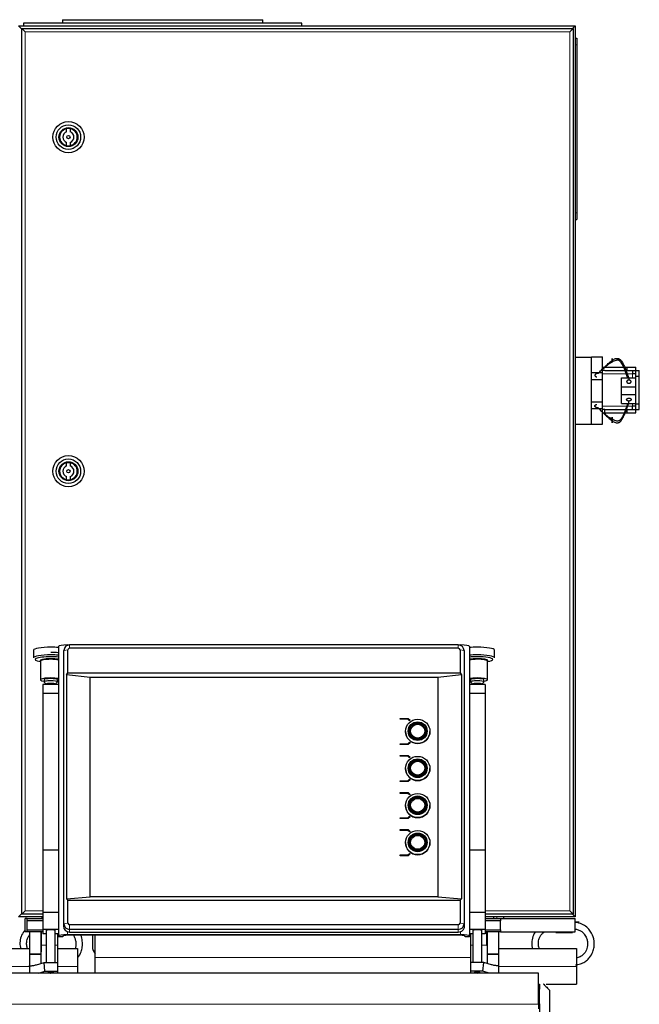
# Model space of a CAD drawing. Header units: inches. Extents: x 0 to 29700, y -16 to 21000.
# Tile 156 of 235: x 7212 to 7769, y 16743 to 17627. Entities that reach past the tile are written whole.
import ezdxf

# ---------------------------------------------------------------- set-up
doc = ezdxf.new("R2010")
doc.units = ezdxf.units.IN
doc.layers.add('1', color=7, linetype='Continuous', true_color=0xffffff)

msp = doc.modelspace()

# ---------------------------------------------------------------- linework, layer by layer
at = {"layer": '1', "color": 2, "linetype": 'Continuous', "lineweight": 25}
for p, q in [((7250.767, 17626.607), (7250.767, 17623.607)), ((7250.767, 17626.607), (7430.767, 17626.607)), ((7430.767, 17623.607), (7430.767, 17626.607)), ((7211.267, 17621.107), (7711.267, 17621.107)), ((7214.067, 17618.307), (7211.267, 17621.107)), ((7214.267, 16823.607), (7214.267, 17618.607)), ((7214.267, 17618.607), (7217.267, 17615.607)), ((7214.267, 17618.607), (7709.267, 17618.607)), ((7215.767, 17623.607), (7215.767, 17621.107)), ((7465.767, 17623.607), (7215.767, 17623.607)), ((7465.767, 17621.107), (7465.767, 17623.607)), ((7709.267, 17618.607), (7706.267, 17615.607)), ((7711.267, 17621.107), (7708.467, 17618.307)), ((7709.267, 17618.607), (7709.267, 16823.607)), ((7711.267, 17621.107), (7711.267, 16821.107)), ((7711.267, 17610.107), (7712.767, 17610.107)), ((7712.767, 17610.107), (7712.767, 17604.107)), ((7712.767, 17604.107), (7712.767, 17453.107)), ((7254.498, 17525.92), (7254.498, 17528.98)), ((7257.836, 17528.98), (7257.836, 17525.92)), ((7254.498, 17513.434), (7254.498, 17516.494)), ((7257.836, 17516.494), (7257.836, 17513.434)), ((7712.767, 17453.107), (7712.767, 17447.107)), ((7711.267, 17447.107), (7712.767, 17447.107)), ((7711.267, 17323.607), (7725.767, 17323.607)), ((7725.767, 17323.607), (7725.767, 17323.807)), ((7725.767, 17323.807), (7735.767, 17323.807)), ((7725.767, 17308.634), (7725.767, 17323.607)), ((7735.767, 17309.807), (7735.767, 17323.807)), ((7725.767, 17309.807), (7735.767, 17309.807)), ((7725.767, 17303.607), (7725.767, 17308.634)), ((7735.767, 17314.607), (7737.767, 17314.607)), ((7737.767, 17311.607), (7735.767, 17311.607)), ((7735.767, 17303.607), (7735.767, 17309.807)), ((7737.767, 17314.607), (7757.767, 17314.607)), ((7737.767, 17311.607), (7757.767, 17311.607)), ((7757.767, 17311.607), (7757.767, 17314.607)), ((7757.767, 17314.607), (7765.765, 17314.607)), ((7765.717, 17308.607), (7762.717, 17308.607)), ((7762.767, 17311.607), (7762.767, 17308.607)), ((7765.717, 17311.605), (7768.767, 17311.605)), ((7765.717, 17306.605), (7765.717, 17311.605)), ((7765.765, 17311.605), (7765.765, 17314.607)), ((7768.767, 17306.605), (7768.767, 17311.605)), ((7725.767, 17283.607), (7725.767, 17303.607)), ((7725.767, 17303.607), (7735.767, 17303.607)), ((7735.767, 17283.607), (7735.767, 17303.607)), ((7752.767, 17297.078), (7752.767, 17305.078)), ((7752.767, 17305.078), (7765.717, 17305.078)), ((7765.717, 17281.609), (7765.717, 17306.605)), ((7765.717, 17306.605), (7768.767, 17306.605)), ((7768.767, 17281.609), (7768.767, 17306.605)), ((7752.767, 17297.078), (7765.717, 17297.078)), ((7752.767, 17290.078), (7752.767, 17297.078)), ((7725.767, 17283.607), (7735.767, 17283.607)), ((7725.767, 17278.58), (7725.767, 17283.607)), ((7735.767, 17277.407), (7735.767, 17283.607)), ((7752.767, 17282.078), (7752.767, 17290.078)), ((7752.767, 17290.078), (7765.717, 17290.078)), ((7752.767, 17282.078), (7765.717, 17282.078)), ((7725.767, 17263.607), (7725.767, 17278.58)), ((7725.767, 17277.407), (7735.767, 17277.407)), ((7735.767, 17263.407), (7735.767, 17277.407)), ((7737.767, 17276.607), (7735.767, 17276.607)), ((7735.767, 17273.607), (7737.767, 17273.607)), ((7737.767, 17276.607), (7757.767, 17276.607)), ((7737.767, 17273.607), (7737.767, 17276.607)), ((7737.767, 17273.607), (7757.767, 17273.607)), ((7757.767, 17273.607), (7757.767, 17276.607)), ((7757.767, 17273.607), (7765.765, 17273.607)), ((7765.717, 17279.607), (7762.717, 17279.607)), ((7762.767, 17276.607), (7762.767, 17279.607)), ((7765.717, 17276.609), (7765.717, 17281.609)), ((7765.717, 17281.609), (7768.767, 17281.609)), ((7765.717, 17276.609), (7768.767, 17276.609)), ((7765.765, 17273.607), (7765.765, 17276.609)), ((7768.767, 17276.609), (7768.767, 17281.609)), ((7711.267, 17263.607), (7725.767, 17263.607)), ((7725.767, 17263.407), (7725.767, 17263.607)), ((7725.767, 17263.407), (7735.767, 17263.407)), ((7254.498, 17225.92), (7254.498, 17228.98)), ((7257.836, 17228.98), (7257.836, 17225.92)), ((7254.498, 17213.434), (7254.498, 17216.494)), ((7257.836, 17216.494), (7257.836, 17213.434)), ((7247.267, 17063.858), (7247.267, 16803.868)), ((7252.236, 17061.207), (7251.835, 17059.254)), ((7255.267, 17065.247), (7256.889, 17065.247)), ((7255.756, 17040.206), (7255.756, 17060.813)), ((7606.267, 17065.261), (7257.267, 17065.261)), ((7606.267, 17062.301), (7257.267, 17062.301)), ((7606.646, 17065.247), (7608.267, 17065.247)), ((7607.778, 17060.813), (7607.778, 17040.206)), ((7611.699, 17059.254), (7611.299, 17061.207)), ((7616.267, 17063.858), (7616.267, 16803.868)), ((7224.841, 17060.591), (7224.841, 17053.636)), ((7251.725, 17058.173), (7251.725, 16812.956)), ((7252.134, 16814.988), (7252.134, 17060.205)), ((7611.4, 17060.205), (7611.4, 16814.988)), ((7611.809, 16812.956), (7611.809, 17058.173)), ((7638.694, 17053.636), (7638.694, 17060.591)), ((7230.753, 17050.474), (7231.017, 17050.431)), ((7231.017, 17050.743), (7231.017, 17034.001)), ((7632.517, 17034.001), (7632.517, 17050.743)), ((7632.517, 17050.431), (7632.781, 17050.474)), ((7254.486, 17038.553), (7255.756, 17040.206)), ((7275.767, 17036.164), (7254.486, 17038.553)), ((7254.486, 17038.553), (7254.486, 16837.429)), ((7255.756, 17040.206), (7607.778, 17040.206)), ((7587.767, 17036.164), (7275.767, 17036.164)), ((7275.767, 16839.203), (7275.767, 17036.164)), ((7609.048, 17038.553), (7587.767, 17036.164)), ((7587.767, 17036.164), (7587.767, 16839.203)), ((7607.778, 17040.206), (7609.048, 17038.553)), ((7609.048, 17038.553), (7609.048, 16837.429)), ((7233.267, 17029.856), (7233.267, 17021.744)), ((7247.267, 17029.856), (7233.267, 17029.856)), ((7234.267, 17034.001), (7234.267, 17032.032)), ((7234.361, 17031.848), (7236.267, 17030)), ((7236.267, 17030.062), (7236.267, 17029.856)), ((7244.267, 17030), (7246.173, 17031.848)), ((7244.267, 17029.856), (7244.267, 17030.062)), ((7246.173, 17031.848), (7246.267, 17032.032)), ((7246.267, 17032.032), (7246.267, 17034.001)), ((7630.267, 17029.856), (7616.267, 17029.856)), ((7617.267, 17034.001), (7617.267, 17032.032)), ((7617.361, 17031.848), (7619.267, 17030)), ((7619.267, 17030.062), (7619.267, 17029.856)), ((7627.267, 17030), (7629.173, 17031.848)), ((7627.267, 17029.856), (7627.267, 17030.062)), ((7629.173, 17031.848), (7629.267, 17032.032)), ((7629.267, 17032.032), (7629.267, 17034.001)), ((7630.267, 17029.856), (7630.267, 17021.744)), ((7233.267, 17021.744), (7233.267, 16880.917)), ((7247.267, 17021.744), (7233.267, 17021.744)), ((7630.267, 17021.744), (7616.267, 17021.744)), ((7630.267, 17021.744), (7630.267, 16880.917)), ((7553.929, 16999.294), (7561.267, 16999.294)), ((7553.929, 16998.605), (7553.929, 16999.294)), ((7561.267, 16999.294), (7562.915, 16997.671)), ((7553.929, 16998.587), (7553.929, 16998.605)), ((7560.977, 16998.605), (7553.929, 16998.605)), ((7560.977, 16998.587), (7553.929, 16998.587)), ((7560.977, 16998.587), (7560.977, 16998.605)), ((7562.335, 16997.267), (7560.977, 16998.605)), ((7562.335, 16997.25), (7560.977, 16998.587)), ((7562.915, 16997.671), (7562.335, 16997.267)), ((7562.915, 16997.654), (7562.335, 16997.25)), ((7562.335, 16997.25), (7562.335, 16997.267)), ((7562.915, 16997.654), (7562.915, 16997.671)), ((7558.767, 16987.663), (7558.767, 16987.593)), ((7561.967, 16987.863), (7561.967, 16987.593)), ((7563.167, 16987.828), (7563.167, 16987.593)), ((7576.367, 16987.593), (7576.367, 16987.828)), ((7577.567, 16987.593), (7577.567, 16987.863)), ((7580.767, 16987.593), (7580.767, 16987.663)), ((7553.929, 16975.928), (7553.929, 16976.617)), ((7553.929, 16976.617), (7560.977, 16976.617)), ((7553.929, 16975.91), (7553.929, 16975.928)), ((7561.267, 16975.928), (7553.929, 16975.928)), ((7561.267, 16975.91), (7553.929, 16975.91)), ((7560.977, 16976.617), (7562.335, 16977.955)), ((7562.915, 16977.55), (7561.267, 16975.928)), ((7562.915, 16977.533), (7561.267, 16975.91)), ((7561.267, 16975.91), (7561.267, 16975.928)), ((7562.335, 16977.955), (7562.915, 16977.55)), ((7562.915, 16977.533), (7562.915, 16977.55)), ((7553.929, 16966.018), (7561.267, 16966.018)), ((7553.929, 16965.328), (7553.929, 16966.018)), ((7553.929, 16965.311), (7553.929, 16965.328)), ((7560.977, 16965.328), (7553.929, 16965.328)), ((7560.977, 16965.311), (7553.929, 16965.311)), ((7562.335, 16963.991), (7560.977, 16965.328)), ((7560.977, 16965.311), (7560.977, 16965.328)), ((7562.335, 16963.973), (7560.977, 16965.311)), ((7561.267, 16966.018), (7562.915, 16964.395)), ((7562.915, 16964.395), (7562.335, 16963.991)), ((7562.915, 16964.377), (7562.335, 16963.973)), ((7562.335, 16963.973), (7562.335, 16963.991)), ((7562.915, 16964.377), (7562.915, 16964.395)), ((7561.967, 16954.586), (7561.967, 16954.317)), ((7563.167, 16954.551), (7563.167, 16954.317)), ((7576.367, 16954.317), (7576.367, 16954.551)), ((7577.567, 16954.317), (7577.567, 16954.586)), ((7558.767, 16954.386), (7558.767, 16954.317)), ((7580.767, 16954.317), (7580.767, 16954.386)), ((7553.929, 16943.34), (7560.977, 16943.34)), ((7553.929, 16942.651), (7553.929, 16943.34)), ((7553.929, 16942.634), (7553.929, 16942.651)), ((7561.267, 16942.651), (7553.929, 16942.651)), ((7561.267, 16942.634), (7553.929, 16942.634)), ((7560.977, 16943.34), (7562.335, 16944.678)), ((7562.915, 16944.274), (7561.267, 16942.651)), ((7562.915, 16944.256), (7561.267, 16942.634)), ((7561.267, 16942.634), (7561.267, 16942.651)), ((7562.335, 16944.678), (7562.915, 16944.274)), ((7562.915, 16944.256), (7562.915, 16944.274)), ((7553.929, 16932.741), (7561.267, 16932.741)), ((7553.929, 16932.051), (7553.929, 16932.741)), ((7553.929, 16932.034), (7553.929, 16932.051)), ((7560.977, 16932.051), (7553.929, 16932.051)), ((7560.977, 16932.034), (7553.929, 16932.034)), ((7560.977, 16932.034), (7560.977, 16932.051)), ((7562.335, 16930.714), (7560.977, 16932.051)), ((7562.335, 16930.697), (7560.977, 16932.034)), ((7561.267, 16932.741), (7562.915, 16931.118)), ((7562.915, 16931.118), (7562.335, 16930.714)), ((7562.915, 16931.101), (7562.335, 16930.697)), ((7562.335, 16930.697), (7562.335, 16930.714)), ((7562.915, 16931.101), (7562.915, 16931.118)), ((7558.767, 16921.11), (7558.767, 16921.04)), ((7561.967, 16921.309), (7561.967, 16921.04)), ((7563.167, 16921.275), (7563.167, 16921.04)), ((7576.367, 16921.04), (7576.367, 16921.275)), ((7577.567, 16921.04), (7577.567, 16921.309)), ((7580.767, 16921.04), (7580.767, 16921.11)), ((7560.977, 16910.064), (7562.335, 16911.401)), ((7562.915, 16910.997), (7561.267, 16909.374)), ((7562.915, 16910.98), (7561.267, 16909.357)), ((7562.335, 16911.401), (7562.915, 16910.997)), ((7562.915, 16910.98), (7562.915, 16910.997)), ((7553.929, 16909.374), (7553.929, 16910.064)), ((7553.929, 16910.064), (7560.977, 16910.064)), ((7561.267, 16909.374), (7553.929, 16909.374)), ((7553.929, 16909.357), (7553.929, 16909.374)), ((7561.267, 16909.357), (7553.929, 16909.357)), ((7561.267, 16909.357), (7561.267, 16909.374)), ((7553.929, 16899.464), (7561.267, 16899.464)), ((7553.929, 16898.775), (7553.929, 16899.464)), ((7553.929, 16898.757), (7553.929, 16898.775)), ((7560.977, 16898.775), (7553.929, 16898.775)), ((7560.977, 16898.757), (7553.929, 16898.757)), ((7560.977, 16898.757), (7560.977, 16898.775)), ((7562.335, 16897.437), (7560.977, 16898.775)), ((7562.335, 16897.42), (7560.977, 16898.757)), ((7561.267, 16899.464), (7562.915, 16897.841)), ((7562.915, 16897.841), (7562.335, 16897.437)), ((7562.915, 16897.824), (7562.335, 16897.42)), ((7562.335, 16897.42), (7562.335, 16897.437)), ((7562.915, 16897.824), (7562.915, 16897.841)), ((7558.767, 16887.833), (7558.767, 16887.763)), ((7561.967, 16888.033), (7561.967, 16887.763)), ((7563.167, 16887.998), (7563.167, 16887.763)), ((7576.367, 16887.763), (7576.367, 16887.998)), ((7577.567, 16887.763), (7577.567, 16888.033)), ((7580.767, 16887.763), (7580.767, 16887.833)), ((7233.267, 16880.917), (7233.267, 16825.027)), ((7247.267, 16880.917), (7233.267, 16880.917)), ((7553.929, 16876.787), (7560.977, 16876.787)), ((7553.929, 16876.098), (7553.929, 16876.787)), ((7561.267, 16876.098), (7553.929, 16876.098)), ((7553.929, 16876.08), (7553.929, 16876.098)), ((7561.267, 16876.08), (7553.929, 16876.08)), ((7560.977, 16876.787), (7562.335, 16878.125)), ((7562.915, 16877.72), (7561.267, 16876.098)), ((7562.915, 16877.703), (7561.267, 16876.08)), ((7561.267, 16876.08), (7561.267, 16876.098)), ((7562.335, 16878.125), (7562.915, 16877.72)), ((7562.915, 16877.703), (7562.915, 16877.72)), ((7630.267, 16880.917), (7616.267, 16880.917)), ((7630.267, 16880.917), (7630.267, 16825.027)), ((7254.486, 16837.429), (7275.767, 16839.203)), ((7255.756, 16836.203), (7254.486, 16837.429)), ((7255.756, 16836.203), (7607.778, 16836.203)), ((7255.756, 16815.596), (7255.756, 16836.203)), ((7587.767, 16839.203), (7275.767, 16839.203)), ((7587.767, 16839.203), (7609.048, 16837.429)), ((7609.048, 16837.429), (7607.778, 16836.203)), ((7607.778, 16836.203), (7607.778, 16815.596)), ((7214.067, 16823.907), (7211.267, 16821.107)), ((7217.267, 16826.607), (7214.267, 16823.607)), ((7233.27, 16823.607), (7214.267, 16823.607)), ((7233.267, 16825.027), (7233.267, 16809.839)), ((7247.267, 16825.027), (7233.267, 16825.027)), ((7630.267, 16825.027), (7616.267, 16825.027)), ((7709.267, 16823.607), (7630.26, 16823.607)), ((7630.267, 16825.027), (7630.267, 16809.839)), ((7706.267, 16826.607), (7709.267, 16823.607)), ((7711.267, 16821.107), (7708.467, 16823.907)), ((7233.267, 16821.107), (7211.267, 16821.107)), ((7219.267, 16819.607), (7217.267, 16819.607)), ((7217.267, 16807.607), (7217.267, 16819.607)), ((7219.267, 16819.607), (7233.267, 16819.607)), ((7219.267, 16817.607), (7219.267, 16819.607)), ((7219.267, 16809.607), (7219.267, 16817.607)), ((7233.267, 16817.607), (7219.267, 16817.607)), ((7232.267, 16821.108), (7232.267, 16819.609)), ((7606.267, 16814.108), (7257.267, 16814.108)), ((7711.267, 16821.107), (7630.259, 16821.107)), ((7630.267, 16819.607), (7644.267, 16819.607)), ((7644.267, 16817.607), (7630.267, 16817.607)), ((7638.267, 16819.607), (7638.267, 16821.106)), ((7644.267, 16819.607), (7711.267, 16819.607)), ((7644.267, 16819.607), (7644.267, 16817.607)), ((7644.267, 16809.607), (7644.267, 16817.607)), ((7646.767, 16821.11), (7646.767, 16819.609)), ((7711.267, 16807.607), (7711.267, 16819.607)), ((7714.767, 16816.357), (7711.267, 16816.357)), ((7219.267, 16807.607), (7217.267, 16807.607)), ((7219.267, 16809.607), (7233.267, 16809.607)), ((7219.267, 16807.607), (7219.267, 16809.607)), ((7233.267, 16807.607), (7219.267, 16807.607)), ((7221.267, 16807.607), (7221.267, 16787.939)), ((7231.267, 16807.607), (7231.267, 16787.939)), ((7233.267, 16809.839), (7233.267, 16806.019)), ((7247.267, 16809.839), (7233.267, 16809.839)), ((7236.267, 16806.019), (7233.267, 16806.019)), ((7236.267, 16808.797), (7236.267, 16780.244)), ((7244.267, 16780.244), (7244.267, 16808.797)), ((7247.267, 16806.019), (7244.267, 16806.019)), ((7246.267, 16806.019), (7246.267, 16795.607)), ((7255.267, 16805.258), (7608.267, 16805.258)), ((7608.267, 16804.563), (7255.267, 16804.563)), ((7606.267, 16809.933), (7257.267, 16809.933)), ((7257.267, 16807.499), (7606.267, 16807.499)), ((7277.767, 16804.563), (7277.767, 16794.607)), ((7280.267, 16784.607), (7280.267, 16804.563)), ((7630.267, 16809.839), (7616.267, 16809.839)), ((7619.267, 16806.019), (7616.267, 16806.019)), ((7617.267, 16806.019), (7617.267, 16795.607)), ((7619.267, 16808.797), (7619.267, 16780.244)), ((7627.267, 16780.244), (7627.267, 16808.797)), ((7630.267, 16806.019), (7627.267, 16806.019)), ((7630.267, 16809.839), (7630.267, 16806.019)), ((7630.267, 16809.607), (7644.267, 16809.607)), ((7644.267, 16807.607), (7630.267, 16807.607)), ((7632.267, 16807.607), (7632.267, 16787.939)), ((7642.267, 16807.607), (7642.267, 16787.939)), ((7644.267, 16809.607), (7644.267, 16807.607)), ((7644.267, 16807.607), (7711.267, 16807.607)), ((7693.767, 16807.107), (7693.767, 16807.607)), ((7693.767, 16807.107), (7708.767, 16807.107)), ((7708.767, 16807.107), (7708.767, 16807.607)), ((7231.267, 16795.607), (7232.067, 16795.607)), ((7246.267, 16795.607), (7246.267, 16780.244)), ((7247.267, 16803.174), (7247.267, 16803.868)), ((7251.267, 16803.174), (7247.267, 16803.174)), ((7251.267, 16803.868), (7251.267, 16803.174)), ((7612.267, 16803.174), (7612.267, 16803.868)), ((7616.267, 16803.174), (7612.267, 16803.174)), ((7616.267, 16803.868), (7616.267, 16803.174)), ((7617.267, 16795.607), (7617.267, 16780.244)), ((7631.467, 16795.607), (7632.267, 16795.607)), ((7204.267, 16792.607), (7221.268, 16792.607)), ((7221.267, 16787.939), (7221.267, 16787.373)), ((7221.267, 16787.373), (7221.267, 16777.364)), ((7231.267, 16787.939), (7231.267, 16787.373)), ((7231.267, 16787.373), (7231.267, 16779.309)), ((7246.267, 16792.607), (7264.267, 16792.607)), ((7264.267, 16792.607), (7264.267, 16776.607)), ((7632.267, 16787.939), (7632.267, 16787.373)), ((7632.267, 16787.373), (7632.267, 16779.309)), ((7642.267, 16787.939), (7642.267, 16787.373)), ((7642.267, 16787.373), (7642.267, 16777.364)), ((7642.268, 16792.607), (7712.267, 16792.607)), ((7712.267, 16792.607), (7712.267, 16776.607)), ((7227.505, 16778.16), (7234.328, 16780.244)), ((7234.328, 16780.244), (7246.267, 16780.244)), ((7235.13, 16772.366), (7234.328, 16780.244)), ((7246.267, 16780.244), (7246.267, 16772.366)), ((7280.267, 16770.608), (7280.267, 16784.607)), ((7617.267, 16780.244), (7617.267, 16772.366)), ((7629.206, 16780.244), (7617.267, 16780.244)), ((7628.404, 16772.366), (7629.206, 16780.244)), ((7636.029, 16778.16), (7629.206, 16780.244)), ((7678.267, 16770.651), (7188.267, 16770.651)), ((7221.267, 16777.191), (7221.267, 16777.364)), ((7221.267, 16777.191), (7221.267, 16770.651)), ((7229.514, 16770.65), (7235.13, 16772.366)), ((7235.13, 16772.366), (7246.267, 16772.366)), ((7237.826, 16771.33), (7237.875, 16771.246)), ((7246.267, 16772.366), (7246.267, 16770.65)), ((7264.267, 16776.607), (7264.267, 16770.607)), ((7628.404, 16772.366), (7617.267, 16772.366)), ((7617.267, 16772.366), (7617.267, 16770.65)), ((7625.657, 16771.244), (7625.708, 16771.33)), ((7634.02, 16770.65), (7628.404, 16772.366)), ((7642.267, 16777.191), (7642.267, 16777.364)), ((7642.267, 16777.191), (7642.267, 16770.651)), ((7678.264, 16770.608), (7678.308, 16770.608)), ((7678.267, 16742.637), (7678.267, 16770.651)), ((7678.308, 16760.608), (7678.308, 16770.608)), ((7712.267, 16776.607), (7712.267, 16760.607)), ((7678.308, 16760.608), (7678.264, 16760.608)), ((7678.308, 16760.608), (7678.308, 16738.637)), ((7678.308, 16760.607), (7679.267, 16760.607)), ((7679.267, 16760.607), (7679.267, 16756.208)), ((7685.044, 16760.607), (7712.267, 16760.607)), ((7679.267, 16742.998), (7679.267, 16756.208)), ((7688.267, 16755.275), (7688.267, 16755.232)), ((7688.267, 16755.232), (7688.267, 16679.135)), ((7679.267, 16742.998), (7679.267, 16732.398))]:
    msp.add_line(p, q, dxfattribs=at)
at = {"layer": '1', "color": 110, "linetype": 'Continuous', "lineweight": 13}
for p, q in [((7214.067, 17618.307), (7214.067, 16823.907)), ((7214.268, 17618.307), (7214.067, 17618.307)), ((7706.267, 17615.607), (7217.267, 17615.607)), ((7217.267, 17615.607), (7217.267, 16826.607)), ((7706.267, 16826.607), (7706.267, 17615.607)), ((7711.267, 17604.107), (7712.767, 17604.107)), ((7711.267, 17453.107), (7712.767, 17453.107)), ((7735.764, 17308.607), (7762.717, 17308.607)), ((7762.717, 17305.078), (7762.717, 17308.607)), ((7762.717, 17279.607), (7762.717, 17282.078)), ((7762.717, 17279.607), (7735.764, 17279.607)), ((7255.756, 17060.813), (7252.134, 17060.205)), ((7255.267, 17065.247), (7255.267, 17064.861)), ((7257.267, 17062.301), (7257.267, 17065.261)), ((7606.267, 17062.301), (7606.267, 17065.261)), ((7607.778, 17060.813), (7611.4, 17060.205)), ((7608.267, 17065.247), (7608.267, 17064.861)), ((7252.134, 17060.205), (7251.725, 17058.173)), ((7611.4, 17060.205), (7611.809, 17058.173)), ((7214.067, 16823.907), (7214.268, 16823.907)), ((7217.267, 16826.607), (7233.274, 16826.607)), ((7630.266, 16826.607), (7706.267, 16826.607)), ((7252.134, 16814.988), (7251.725, 16812.956)), ((7255.756, 16815.596), (7252.134, 16814.988)), ((7257.267, 16814.108), (7257.267, 16809.933)), ((7606.267, 16814.108), (7606.267, 16809.933)), ((7607.778, 16815.596), (7611.4, 16814.988)), ((7611.4, 16814.988), (7611.809, 16812.956)), ((7640.767, 16819.609), (7640.767, 16821.11)), ((7232.067, 16807.607), (7232.067, 16795.607)), ((7255.267, 16807.87), (7255.267, 16805.258)), ((7257.267, 16809.933), (7257.267, 16807.499)), ((7606.267, 16809.933), (7606.267, 16807.499)), ((7608.267, 16807.87), (7608.267, 16805.258)), ((7631.467, 16807.607), (7631.467, 16795.607)), ((7232.067, 16795.607), (7236.267, 16795.607)), ((7244.267, 16795.607), (7246.267, 16795.607)), ((7619.267, 16795.607), (7617.267, 16795.607)), ((7631.467, 16795.607), (7627.267, 16795.607)), ((7231.267, 16787.939), (7221.267, 16787.939)), ((7231.267, 16787.373), (7221.267, 16787.373)), ((7632.267, 16787.939), (7642.267, 16787.939)), ((7632.267, 16787.373), (7642.267, 16787.373)), ((7280.267, 16784.607), (7617.263, 16784.607)), ((7204.267, 16776.607), (7221.268, 16776.607)), ((7246.267, 16776.607), (7264.267, 16776.607)), ((7642.268, 16776.607), (7712.267, 16776.607)), ((7682.683, 16760.607), (7688.267, 16755.232)), ((7679.267, 16756.208), (7678.308, 16756.208)), ((7678.267, 16742.637), (7188.267, 16742.637)), ((7678.308, 16742.984), (7679.267, 16742.998))]:
    msp.add_line(p, q, dxfattribs=at)
at = {"layer": '1', "color": 2, "linetype": 'Continuous', "lineweight": 25}
for centre, radius in [((7256.167, 17521.207), 14), ((7256.167, 17521.207), 11), ((7256.167, 17521.207), 8.5), ((7256.167, 17521.207), 8), ((7256.167, 17521.207), 1.5), ((7256.167, 17221.207), 14), ((7256.167, 17221.207), 11), ((7256.167, 17221.207), 8.5), ((7256.167, 17221.207), 8), ((7256.167, 17221.207), 1.5)]:
    msp.add_circle(centre, radius, dxfattribs=at)
for centre, radius, start, end in [((7256.167, 17521.207), 7.95, 102.117978, 257.882022), ((7256.167, 17521.207), 5, 109.498447, 250.501553), ((7256.167, 17521.207), 7.95, 282.117978, 77.882022), ((7256.167, 17521.207), 5, 289.498447, 70.501553), ((7256.167, 17221.207), 7.95, 102.117978, 257.882022), ((7256.167, 17221.207), 7.95, 282.117978, 77.882022), ((7256.167, 17221.207), 5, 109.498447, 250.501553), ((7256.167, 17221.207), 5, 289.498447, 70.501553), ((7287.767, 16794.607), 10, 180, 221.409622)]:
    msp.add_arc(centre, radius, start, end, dxfattribs=at)
for centre, major_axis, ratio, start_param, end_param in [((7240.267, 17060.591), (15.427, 0), 0.1736482, 1.5707963, 3.1415927), ((7240.267, 17060.591), (15.427, 0), 0.1736482, 1.0997538, 1.5707963), ((7255.267, 17063.858), (-8, 0), 0.1736482, 4.712389, 6.2831853), ((7257.267, 17060.205), (5.133, 0), 0.9848078, 1.5707963, 3.1415927), ((7257.267, 17060.813), (1.511, 0), 0.9848078, 1.5707963, 3.1415927), ((7606.267, 17060.205), (5.133, 0), 0.9848078, 0, 1.5707963), ((7606.267, 17060.813), (1.511, 0), 0.9848078, 0, 1.5707963), ((7608.267, 17063.858), (-8, 0), 0.1736482, 3.1415927, 4.712389), ((7623.267, 17060.591), (15.427, 0), 0.1736482, 1.5707963, 2.0418389), ((7623.267, 17060.591), (15.427, 0), 0.1736482, 0, 1.5707963), ((7240.267, 17053.636), (15.427, 0), 0.1736482, 1.5707963, 3.1415927), ((7240.267, 17052.25), (13.968, 0), 0.1736482, 1.5707963, 3.9631191), ((7240.267, 17051.222), (9.633, 0), 0.1736482, 1.5707963, 3.2641148), ((7240.267, 17050.743), (9.25, 0), 0.1736482, 1.5707963, 3.1415927), ((7240.267, 17053.636), (15.427, 0), 0.1736482, 1.0997538, 1.5707963), ((7240.267, 17052.25), (13.968, 0), 0.1736482, 1.0458558, 1.5707963), ((7240.267, 17051.222), (9.633, 0), 0.1736482, 0.7573202, 1.5707963), ((7240.267, 17050.743), (9.25, 0), 0.1736482, 0.7124543, 1.5707963), ((7257.267, 17058.173), (-5.542, 0), 0.9848078, 6.0838169, 6.2831853), ((7606.267, 17058.173), (-5.542, 0), 0.9848078, 3.1415927, 3.3409611), ((7623.267, 17053.636), (15.427, 0), 0.1736482, 1.5707963, 2.0418389), ((7623.267, 17052.25), (13.968, 0), 0.1736482, 1.5707963, 2.0957368), ((7623.267, 17051.222), (9.633, 0), 0.1736482, 1.5707963, 2.3842725), ((7623.267, 17050.743), (9.25, 0), 0.1736482, 1.5707963, 2.4291383), ((7623.267, 17053.636), (15.427, 0), 0.1736482, 0, 1.5707963), ((7623.267, 17052.25), (13.968, 0), 0.1736482, 0, 1.5707963), ((7623.267, 17051.222), (9.633, 0), 0.1736482, 0, 1.5707963), ((7623.267, 17050.743), (9.25, 0), 0.1736482, 0, 1.5707963), ((7623.267, 17052.25), (13.968, 0), 0.1736482, 5.4616588, 6.2831853), ((7623.267, 17051.222), (9.633, 0), 0.1736482, 5.9547907, 6.2831853), ((7240.267, 17034.001), (9.25, 0), 0.1736482, 1.5707963, 4.0066106), ((7240.267, 17034.001), (6, 0), 0.1736482, 1.5707963, 3.1415927), ((7240.267, 17034.001), (9.25, 0), 0.1736482, 0.7124543, 1.5707963), ((7240.267, 17034.001), (6, 0), 0.1736482, 0, 1.5707963), ((7623.267, 17034.001), (9.25, 0), 0.1736482, 1.5707963, 2.4291383), ((7623.267, 17034.001), (6, 0), 0.1736482, 1.5707963, 3.1415927), ((7623.267, 17034.001), (9.25, 0), 0.1736482, 0, 1.5707963), ((7623.267, 17034.001), (6, 0), 0.1736482, 0, 1.5707963), ((7240.267, 17032.032), (6, 0), 0.1736482, 1.5707963, 3.3188963), ((7240.267, 17030.062), (4, 0), 0.1736482, 1.5707963, 3.1415927), ((7240.267, 17032.032), (6, 0), 0.1736482, 0, 1.5707963), ((7240.267, 17030.062), (4, 0), 0.1736482, 0, 1.5707963), ((7240.267, 17034.001), (9.25, 0), 0.1736482, 5.4181674, 5.5706328), ((7623.267, 17034.001), (9.25, 0), 0.1736482, 3.8541451, 4.0066106), ((7623.267, 17032.032), (6, 0), 0.1736482, 1.5707963, 3.3188963), ((7623.267, 17030.062), (4, 0), 0.1736482, 1.5707963, 3.1415927), ((7623.267, 17032.032), (6, 0), 0.1736482, 0, 1.5707963), ((7623.267, 17030.062), (4, 0), 0.1736482, 0, 1.5707963), ((7623.267, 17034.001), (9.25, 0), 0.1736482, 5.4181674, 6.2831853), ((7569.767, 16987.593), (11, 0), 0.9848078, 3.1415927, 6.2831853), ((7569.767, 16987.863), (7.8, 0), 0.9848078, 3.1415927, 4.712389), ((7569.767, 16987.863), (6.75, 0), 0.9848078, 3.1415927, 4.712389), ((7569.767, 16987.828), (6.6, 0), 0.9848078, 3.1415927, 4.712389), ((7569.767, 16987.863), (6.75, 0), 0.9848078, 4.712389, 6.2831853), ((7569.767, 16987.863), (7.8, 0), 0.9848078, 4.712389, 6.2831853), ((7569.767, 16987.828), (6.6, 0), 0.9848078, 4.712389, 6.2831853), ((7569.767, 16954.586), (7.8, 0), 0.9848078, 3.1415927, 4.712389), ((7569.767, 16954.586), (6.75, 0), 0.9848078, 3.1415927, 4.712389), ((7569.767, 16954.551), (6.6, 0), 0.9848078, 3.1415927, 4.712389), ((7569.767, 16954.586), (6.75, 0), 0.9848078, 4.712389, 6.2831853), ((7569.767, 16954.586), (7.8, 0), 0.9848078, 4.712389, 6.2831853), ((7569.767, 16954.551), (6.6, 0), 0.9848078, 4.712389, 6.2831853), ((7569.767, 16954.317), (11, 0), 0.9848078, 3.1415927, 6.2831853), ((7569.767, 16921.04), (11, 0), 0.9848078, 3.1415927, 6.2831853), ((7569.767, 16921.309), (7.8, 0), 0.9848078, 3.1415927, 4.712389), ((7569.767, 16921.309), (6.75, 0), 0.9848078, 3.1415927, 4.712389), ((7569.767, 16921.275), (6.6, 0), 0.9848078, 3.1415927, 4.712389), ((7569.767, 16921.309), (6.75, 0), 0.9848078, 4.712389, 6.2831853), ((7569.767, 16921.309), (7.8, 0), 0.9848078, 4.712389, 6.2831853), ((7569.767, 16921.275), (6.6, 0), 0.9848078, 4.712389, 6.2831853), ((7569.767, 16887.763), (11, 0), 0.9848078, 3.1415927, 6.2831853), ((7569.767, 16888.033), (7.8, 0), 0.9848078, 3.1415927, 4.712389), ((7569.767, 16888.033), (6.75, 0), 0.9848078, 3.1415927, 4.712389), ((7569.767, 16887.998), (6.6, 0), 0.9848078, 3.1415927, 4.712389), ((7569.767, 16888.033), (6.75, 0), 0.9848078, 4.712389, 6.2831853), ((7569.767, 16888.033), (7.8, 0), 0.9848078, 4.712389, 6.2831853), ((7569.767, 16887.998), (6.6, 0), 0.9848078, 4.712389, 6.2831853), ((7257.267, 16814.988), (5.133, 0), 0.9848078, 3.1415927, 4.712389), ((7257.267, 16815.596), (1.511, 0), 0.9848078, 3.1415927, 4.712389), ((7606.267, 16815.596), (1.511, 0), 0.9848078, 4.712389, 6.2831853), ((7606.267, 16814.988), (5.133, 0), 0.9848078, 4.712389, 6.2831853), ((7240.267, 16808.797), (-4, 0), 0.1736482, 3.1415927, 6.2831853), ((7255.267, 16803.868), (-8, 0), 0.1736482, 4.712389, 6.2831853), ((7255.267, 16803.868), (4, 0), 0.1736482, 1.5707963, 3.1415927), ((7257.267, 16812.956), (-5.542, 0), 0.9848078, 0, 1.5707963), ((7606.267, 16812.956), (-5.542, 0), 0.9848078, 1.5707963, 3.1415927), ((7608.267, 16803.868), (-8, 0), 0.1736482, 3.1415927, 4.712389), ((7608.267, 16803.868), (4, 0), 0.1736482, 0, 1.5707963), ((7623.267, 16808.797), (-4, 0), 0.1736482, 3.1415927, 6.2831853), ((7221.445, 16777.93), (0, 0.8), 0.5773503, 2.7468995, 3.1663313), ((7240.267, 16771.33), (-2.441, 0), 0.1736482, 4.712389, 6.2831853), ((7240.267, 16771.33), (-2.441, 0), 0.1736482, 2.9366037, 4.712389), ((7623.267, 16771.33), (2.441, 0), 0.1736482, 0, 3.3414765), ((7642.09, 16777.93), (0, 0.8), 0.5773503, 3.116854, 3.5362858)]:
    msp.add_ellipse(centre, major_axis=major_axis, ratio=ratio, start_param=start_param, end_param=end_param, dxfattribs=at)
for centre, major_axis in [((7569.767, 16987.663), (11, 0)), ((7569.767, 16987.871), (8.5, 0)), ((7569.767, 16987.871), (7.85, 0)), ((7569.767, 16987.871), (7.75, 0)), ((7569.767, 16987.871), (6.8, 0)), ((7569.767, 16987.88), (6.3, 0)), ((7569.767, 16954.386), (11, 0)), ((7569.767, 16954.595), (8.5, 0)), ((7569.767, 16954.595), (7.85, 0)), ((7569.767, 16954.595), (7.75, 0)), ((7569.767, 16954.595), (6.8, 0)), ((7569.767, 16954.603), (6.3, 0)), ((7569.767, 16921.11), (11, 0)), ((7569.767, 16921.318), (8.5, 0)), ((7569.767, 16921.318), (7.85, 0)), ((7569.767, 16921.318), (7.75, 0)), ((7569.767, 16921.318), (6.8, 0)), ((7569.767, 16921.327), (6.3, 0)), ((7569.767, 16887.833), (11, 0)), ((7569.767, 16888.041), (8.5, 0)), ((7569.767, 16888.041), (7.85, 0)), ((7569.767, 16888.041), (7.75, 0)), ((7569.767, 16888.041), (6.8, 0)), ((7569.767, 16888.05), (6.3, 0))]:
    msp.add_ellipse(centre, major_axis=major_axis, ratio=0.9848078, dxfattribs=at)
at = {"layer": '1', "color": 110, "linetype": 'Continuous', "lineweight": 13}
for centre in [(7240.267, 16771.058), (7623.267, 16771.058)]:
    msp.add_ellipse(centre, major_axis=(1.75, 0), ratio=0.1736482, dxfattribs=at)
at = {"layer": '1', "color": 2, "linetype": 'Continuous', "lineweight": 25}
for points, degree, knots in [([(7731.944, 17309.006), (7732.83, 17310.021), (7734.231, 17311.529), (7736.232, 17313.485), (7737.76, 17314.927), (7739.325, 17316.376), (7740.925, 17317.836), (7742.565, 17319.301), (7743.694, 17320.245), (7744.267, 17320.688)], 3, [0, 0, 0, 0, 0.25, 0.375, 0.5, 0.625, 0.75, 0.875, 1, 1, 1, 1]), ([(7744.267, 17319.17), (7743.538, 17318.794), (7742.184, 17317.957), (7740.266, 17316.574), (7738.403, 17315.086), (7736.872, 17313.716), (7735.978, 17312.831), (7735.663, 17312.507)], 3, [0, 0, 0, 0, 0.2192081, 0.4384162, 0.6576243, 0.8768324, 1, 1, 1, 1]), ([(7744.267, 17320.688), (7744.758, 17321.042), (7745.771, 17321.699), (7747.164, 17322.279), (7748.333, 17322.512), (7749.246, 17322.549), (7750.035, 17322.365), (7750.624, 17322.11), (7751.03, 17321.871), (7751.399, 17321.599), (7751.852, 17321.201), (7752.564, 17320.434), (7753.399, 17319.199), (7754.248, 17317.64), (7755.013, 17316.049), (7755.739, 17314.443), (7756.661, 17312.283), (7757.735, 17309.561), (7758.814, 17306.251), (7759.382, 17304.027), (7759.627, 17302.916)], 3, [0, 0, 0, 0, 0.0625, 0.125, 0.15625, 0.1875, 0.21875, 0.234375, 0.25, 0.265625, 0.28125, 0.3125, 0.375, 0.4375, 0.5, 0.5625, 0.625, 0.75, 0.875, 1, 1, 1, 1]), ([(7744.267, 17319.17), (7744.267, 17319.303), (7744.267, 17319.577), (7744.267, 17319.925), (7744.267, 17320.289), (7744.267, 17320.659), (7744.267, 17320.961), (7744.267, 17321.199), (7744.267, 17321.372), (7744.267, 17321.534), (7744.267, 17321.733), (7744.267, 17321.934), (7744.267, 17322.051), (7744.267, 17322.146), (7744.267, 17322.229), (7744.267, 17322.316), (7744.267, 17322.345), (7744.267, 17322.351), (7744.267, 17322.337), (7744.267, 17322.287), (7744.267, 17322.242), (7744.267, 17322.18), (7744.267, 17322.103), (7744.267, 17321.932), (7744.267, 17321.709), (7744.267, 17321.458), (7744.267, 17321.174), (7744.267, 17320.864), (7744.267, 17320.688)], 5, [0, 0, 0, 0, 0, 0, 0.1042545, 0.2083296, 0.25, 0.25, 0.25, 0.3128199, 0.375, 0.375, 0.375, 0.4171102, 0.5, 0.5, 0.5, 0.5210512, 0.625, 0.625, 0.625, 0.6251827, 0.7291347, 0.75, 0.75, 0.75, 0.8639149, 1, 1, 1, 1, 1, 1]), ([(7758.183, 17305.161), (7758.005, 17305.834), (7757.488, 17307.642), (7756.677, 17309.994), (7755.821, 17312.226), (7755.135, 17313.892), (7754.403, 17315.548), (7753.58, 17317.182), (7752.767, 17318.515), (7752.074, 17319.396), (7751.633, 17319.872), (7751.271, 17320.203), (7750.869, 17320.489), (7750.276, 17320.768), (7749.47, 17320.941), (7748.513, 17320.868), (7747.28, 17320.617), (7745.818, 17320.066), (7744.773, 17319.479), (7744.267, 17319.17)], 3, [0, 0, 0, 0, 0.0894605, 0.2412171, 0.3170954, 0.3929737, 0.468852, 0.5447303, 0.6206085, 0.6585477, 0.6775173, 0.6964868, 0.7154564, 0.734426, 0.7723651, 0.8103043, 0.8482434, 0.9241217, 1, 1, 1, 1]), ([(7731.944, 17309.006), (7731.757, 17309.027), (7731.408, 17309.042), (7731.058, 17309.014), (7730.718, 17308.947), (7730.37, 17308.835), (7730.077, 17308.718), (7729.93, 17308.648), (7729.79, 17308.57), (7729.66, 17308.485), (7729.457, 17308.331), (7729.343, 17308.233), (7729.241, 17308.127), (7729.153, 17308.015), (7729.036, 17307.817), (7728.969, 17307.672), (7728.931, 17307.543), (7728.911, 17307.412), (7728.911, 17307.216), (7728.934, 17307.043), (7728.971, 17306.915), (7729.029, 17306.793), (7729.133, 17306.641), (7729.292, 17306.465), (7729.528, 17306.276), (7729.825, 17306.128), (7730.158, 17306.027), (7730.443, 17305.979), (7730.587, 17305.963)], 5, [0, 0, 0, 0, 0, 0, 0.1360851, 0.25, 0.25, 0.25, 0.2708653, 0.3748173, 0.375, 0.375, 0.375, 0.4789488, 0.5, 0.5, 0.5, 0.5828898, 0.625, 0.625, 0.625, 0.6871801, 0.75, 0.75, 0.75, 0.7916704, 0.8957455, 1, 1, 1, 1, 1, 1]), ([(7759.627, 17302.916), (7759.538, 17302.923), (7759.317, 17302.935), (7758.993, 17302.922), (7758.678, 17302.87), (7758.388, 17302.779), (7758.17, 17302.682), (7757.966, 17302.572), (7757.803, 17302.461), (7757.63, 17302.299), (7757.496, 17302.107), (7757.426, 17301.927), (7757.402, 17301.83), (7757.383, 17301.702), (7757.379, 17301.53), (7757.424, 17301.323), (7757.528, 17301.124), (7757.686, 17300.942), (7757.89, 17300.761), (7758.161, 17300.577), (7758.425, 17300.454), (7758.718, 17300.363), (7759.03, 17300.311), (7759.208, 17300.295)], 5, [0, 0, 0, 0, 0, 0, 0.0696423, 0.1732771, 0.25, 0.25, 0.25, 0.2773185, 0.3817136, 0.4348548, 0.4856843, 0.5, 0.5, 0.5, 0.5898118, 0.6938111, 0.75, 0.75, 0.75, 0.8595818, 1, 1, 1, 1, 1, 1]), ([(7759.208, 17300.295), (7759.34, 17300.283), (7759.608, 17300.274), (7759.931, 17300.299), (7760.241, 17300.363), (7760.521, 17300.464), (7760.735, 17300.567), (7760.933, 17300.682), (7761.14, 17300.841), (7761.296, 17301.026), (7761.395, 17301.226), (7761.437, 17301.397), (7761.456, 17301.569), (7761.447, 17301.759), (7761.38, 17301.964), (7761.255, 17302.158), (7761.098, 17302.32), (7760.911, 17302.476), (7760.67, 17302.639), (7760.405, 17302.761), (7760.111, 17302.85), (7759.799, 17302.901), (7759.627, 17302.916)], 5, [0, 0, 0, 0, 0, 0, 0.1042545, 0.2083296, 0.25, 0.25, 0.25, 0.3128199, 0.4171102, 0.5, 0.5, 0.5, 0.5210512, 0.6251827, 0.7291347, 0.75, 0.75, 0.75, 0.8639149, 1, 1, 1, 1, 1, 1]), ([(7744.267, 17266.468), (7744.758, 17266.114), (7745.771, 17265.457), (7747.164, 17264.877), (7748.333, 17264.643), (7749.246, 17264.607), (7750.035, 17264.791), (7750.624, 17265.045), (7751.03, 17265.285), (7751.399, 17265.557), (7751.852, 17265.955), (7752.564, 17266.722), (7753.399, 17267.957), (7754.248, 17269.516), (7755.013, 17271.107), (7755.739, 17272.712), (7756.661, 17274.873), (7757.735, 17277.595), (7758.814, 17280.904), (7759.382, 17283.129), (7759.627, 17284.24)], 3, [0, 0, 0, 0, 0.0625, 0.125, 0.15625, 0.1875, 0.21875, 0.234375, 0.25, 0.265625, 0.28125, 0.3125, 0.375, 0.4375, 0.5, 0.5625, 0.625, 0.75, 0.875, 1, 1, 1, 1]), ([(7758.183, 17281.995), (7758.005, 17281.322), (7757.488, 17279.514), (7756.677, 17277.161), (7755.821, 17274.929), (7755.135, 17273.264), (7754.403, 17271.608), (7753.58, 17269.973), (7752.767, 17268.641), (7752.074, 17267.76), (7751.633, 17267.283), (7751.271, 17266.953), (7750.869, 17266.667), (7750.276, 17266.388), (7749.47, 17266.215), (7748.513, 17266.288), (7747.28, 17266.539), (7745.818, 17267.09), (7744.773, 17267.677), (7744.267, 17267.985)], 3, [0, 0, 0, 0, 0.0894605, 0.2412171, 0.3170954, 0.3929737, 0.468852, 0.5447303, 0.6206085, 0.6585477, 0.6775173, 0.6964868, 0.7154564, 0.734426, 0.7723651, 0.8103043, 0.8482434, 0.9241217, 1, 1, 1, 1]), ([(7731.944, 17278.15), (7731.731, 17278.125), (7731.403, 17278.128), (7731.186, 17278.143), (7730.972, 17278.171), (7730.76, 17278.212), (7730.554, 17278.264), (7730.353, 17278.327), (7730.16, 17278.402), (7729.975, 17278.487), (7729.799, 17278.582), (7729.634, 17278.688), (7729.481, 17278.803), (7729.342, 17278.927), (7729.219, 17279.061), (7729.113, 17279.202), (7729.029, 17279.351), (7728.966, 17279.508), (7728.925, 17279.67), (7728.909, 17279.834), (7728.917, 17279.997), (7728.944, 17280.123), (7728.968, 17280.202), (7728.998, 17280.28), (7729.035, 17280.356), (7729.078, 17280.429), (7729.128, 17280.5), (7729.206, 17280.597), (7729.341, 17280.722), (7729.496, 17280.833), (7729.67, 17280.932), (7729.858, 17281.017), (7730.058, 17281.087), (7730.266, 17281.141), (7730.425, 17281.171), (7730.533, 17281.186), (7730.587, 17281.192)], 2, [0, 0, 0, 0.0625, 0.09375, 0.125, 0.15625, 0.1875, 0.21875, 0.25, 0.28125, 0.3125, 0.34375, 0.375, 0.40625, 0.4375, 0.46875, 0.5, 0.53125, 0.5625, 0.59375, 0.625, 0.65625, 0.6741071, 0.6875, 0.7053571, 0.71875, 0.7366071, 0.75, 0.78125, 0.8125, 0.84375, 0.875, 0.90625, 0.9375, 0.96875, 0.984375, 1, 1, 1]), ([(7731.944, 17278.15), (7732.83, 17277.135), (7734.231, 17275.627), (7736.232, 17273.671), (7737.76, 17272.229), (7739.325, 17270.78), (7740.925, 17269.319), (7742.565, 17267.855), (7743.694, 17266.911), (7744.267, 17266.468)], 3, [0, 0, 0, 0, 0.25, 0.375, 0.5, 0.625, 0.75, 0.875, 1, 1, 1, 1]), ([(7744.267, 17267.985), (7743.538, 17268.361), (7742.184, 17269.199), (7740.266, 17270.582), (7738.44, 17272.04), (7737.28, 17273.075), (7736.731, 17273.594)], 3, [0, 0, 0, 0, 0.2538152, 0.5076303, 0.7614455, 1, 1, 1, 1]), ([(7744.267, 17266.468), (7744.267, 17266.558), (7744.267, 17266.786), (7744.267, 17267.13), (7744.267, 17267.49), (7744.267, 17267.859), (7744.267, 17268.163), (7744.267, 17268.464), (7744.267, 17268.725), (7744.267, 17269.038), (7744.267, 17269.307), (7744.267, 17269.47), (7744.267, 17269.534), (7744.267, 17269.601), (7744.267, 17269.657), (7744.267, 17269.649), (7744.267, 17269.563), (7744.267, 17269.422), (7744.267, 17269.236), (7744.267, 17268.988), (7744.267, 17268.745), (7744.267, 17268.468), (7744.267, 17268.164), (7744.267, 17267.985)], 5, [0, 0, 0, 0, 0, 0, 0.0696423, 0.1732771, 0.25, 0.25, 0.25, 0.2773185, 0.3817136, 0.4348548, 0.4856843, 0.5, 0.5, 0.5, 0.5898118, 0.6938111, 0.75, 0.75, 0.75, 0.8595818, 1, 1, 1, 1, 1, 1]), ([(7744.267, 17267.985), (7744.267, 17267.853), (7744.267, 17267.579), (7744.267, 17267.231), (7744.267, 17266.866), (7744.267, 17266.497), (7744.267, 17266.194), (7744.267, 17265.897), (7744.267, 17265.555), (7744.267, 17265.258), (7744.267, 17265.046), (7744.267, 17264.926), (7744.267, 17264.84), (7744.267, 17264.787), (7744.267, 17264.812), (7744.267, 17264.912), (7744.267, 17265.053), (7744.267, 17265.224), (7744.267, 17265.447), (7744.267, 17265.697), (7744.267, 17265.981), (7744.267, 17266.292), (7744.267, 17266.468)], 5, [0, 0, 0, 0, 0, 0, 0.1042545, 0.2083296, 0.25, 0.25, 0.25, 0.3128199, 0.4171102, 0.5, 0.5, 0.5, 0.5210512, 0.6251827, 0.7291347, 0.75, 0.75, 0.75, 0.8639149, 1, 1, 1, 1, 1, 1]), ([(7247.334, 17058.173), (7247.079, 17058.199), (7245.29, 17058.371), (7242.868, 17058.491), (7240.714, 17058.509), (7240.267, 17058.509)], 3, [0, 0, 0, 0, 0.1185239, 0.8189348, 1, 1, 1, 1]), ([(7711.477, 16778.004), (7712.192, 16778.088), (7714.404, 16778.458), (7717.903, 16779.601), (7721.463, 16781.804), (7724.759, 16785.074), (7727.094, 16789.225), (7728.371, 16794.359), (7728.409, 16800.148), (7726.645, 16805.799), (7723.411, 16810.457), (7719.544, 16813.704), (7715.241, 16815.542), (7712.386, 16816.102), (7711.29, 16816.225)], 3, [0, 0, 0, 0, 0.0386218, 0.1206045, 0.194836, 0.2607592, 0.3674482, 0.4447886, 0.5420959, 0.6740902, 0.7540388, 0.8430426, 0.9409811, 1, 1, 1, 1]), ([(7217.21, 16809.48), (7215.952, 16808.051), (7213.889, 16804.775), (7212.49, 16799.283), (7212.684, 16795.125), (7213.187, 16792.932), (7213.282, 16792.569)], 3, [0, 0, 0, 0, 0.3080376, 0.6243543, 0.9373604, 1, 1, 1, 1]), ([(7219.537, 16792.575), (7219.148, 16793.567), (7218.558, 16795.884), (7218.621, 16799.818), (7219.79, 16802.976), (7220.951, 16804.642), (7221.186, 16804.947)], 3, [0, 0, 0, 0, 0.2440277, 0.549971, 0.9149874, 1, 1, 1, 1]), ([(7260.632, 16804.637), (7261.148, 16803.84), (7262.036, 16802.069), (7262.856, 16798.912), (7262.943, 16795.645), (7262.49, 16793.438), (7262.205, 16792.535)], 3, [0, 0, 0, 0, 0.2261323, 0.4684248, 0.7750203, 1, 1, 1, 1]), ([(7264.302, 16784.245), (7264.407, 16784.368), (7265.794, 16786.025), (7267.594, 16789.225), (7268.871, 16794.359), (7268.904, 16799.461), (7267.983, 16803.004), (7267.305, 16804.666)], 3, [0, 0, 0, 0, 0.0224579, 0.2991577, 0.4997412, 0.7521095, 1, 1, 1, 1]), ([(7675.353, 16807.733), (7674.702, 16806.78), (7673.21, 16804.073), (7671.99, 16799.283), (7672.184, 16795.125), (7672.687, 16792.932), (7672.782, 16792.569)], 3, [0, 0, 0, 0, 0.2138662, 0.5732315, 0.9288355, 1, 1, 1, 1]), ([(7679.037, 16792.575), (7678.648, 16793.567), (7678.058, 16795.884), (7678.121, 16799.818), (7679.506, 16803.559), (7681.656, 16806.195), (7683.049, 16807.296), (7683.651, 16807.696)], 3, [0, 0, 0, 0, 0.1889589, 0.425861, 0.7085054, 0.8824616, 1, 1, 1, 1]), ([(7711.282, 16810.199), (7711.642, 16810.144), (7713.013, 16809.883), (7715.252, 16809.118), (7717.625, 16807.581), (7719.836, 16805.335), (7721.429, 16802.478), (7722.356, 16798.912), (7722.464, 16794.863), (7721.324, 16790.905), (7719.108, 16787.708), (7716.452, 16785.548), (7713.979, 16784.563), (7712.533, 16784.218), (7712.286, 16784.166)], 3, [0, 0, 0, 0, 0.0300245, 0.1152217, 0.1918999, 0.2602684, 0.3724674, 0.4557003, 0.5610227, 0.7019437, 0.7852189, 0.8772665, 0.9791673, 1, 1, 1, 1]), ([(7221.456, 16777.13), (7221.963, 16777.152), (7222.469, 16777.189), (7223.48, 16777.295), (7223.985, 16777.364), (7224.993, 16777.534), (7225.496, 16777.636), (7226.502, 16777.872), (7227.004, 16778.007), (7227.505, 16778.16)], 3, [0, 0, 0, 0, 0.25, 0.25, 0.5, 0.5, 0.75, 0.75, 1, 1, 1, 1]), ([(7642.078, 16777.13), (7641.571, 16777.152), (7641.065, 16777.189), (7640.054, 16777.295), (7639.55, 16777.364), (7638.541, 16777.534), (7638.038, 16777.636), (7637.033, 16777.872), (7636.531, 16778.007), (7636.029, 16778.16)], 3, [0, 0, 0, 0, 0.25, 0.25, 0.5, 0.5, 0.75, 0.75, 1, 1, 1, 1]), ([(7237.901, 16771.234), (7237.928, 16771.206), (7238.03, 16771.111), (7238.258, 16771), (7238.657, 16770.864), (7239.258, 16770.778), (7239.904, 16770.734), (7240.224, 16770.742), (7240.288, 16770.744)], 3, [0, 0, 0, 0, 0.043786, 0.162486, 0.3318552, 0.666082, 0.9345857, 1, 1, 1, 1]), ([(7240.288, 16770.744), (7240.504, 16770.742), (7240.977, 16770.75), (7241.705, 16770.838), (7242.201, 16770.931), (7242.526, 16771.147), (7242.625, 16771.223)], 3, [0, 0, 0, 0, 0.2185705, 0.5049994, 0.8463662, 1, 1, 1, 1]), ([(7620.899, 16771.236), (7620.927, 16771.207), (7621.029, 16771.112), (7621.258, 16770.999), (7621.657, 16770.864), (7622.258, 16770.778), (7622.904, 16770.734), (7623.224, 16770.742), (7623.288, 16770.744)], 3, [0, 0, 0, 0, 0.044851, 0.1634188, 0.3325994, 0.6664539, 0.9346585, 1, 1, 1, 1]), ([(7623.288, 16770.744), (7623.504, 16770.742), (7623.977, 16770.75), (7624.705, 16770.838), (7625.201, 16770.931), (7625.526, 16771.147), (7625.624, 16771.222)], 3, [0, 0, 0, 0, 0.2186324, 0.5051422, 0.8466056, 1, 1, 1, 1]), ([(7682.935, 16760.607), (7682.916, 16760.607), (7682.897, 16760.607), (7682.858, 16760.607), (7682.838, 16760.607), (7682.774, 16760.607), (7682.73, 16760.607), (7682.683, 16760.607)], 3, [0, 0, 0, 0, 0.25, 0.25, 0.5, 0.5, 1, 1, 1, 1]), ([(7682.935, 16760.607), (7683.824, 16759.718), (7684.713, 16758.829), (7686.491, 16757.052), (7687.379, 16756.163), (7688.267, 16755.275)], 3, [0, 0, 0, 0, 0.5, 0.5, 1, 1, 1, 1])]:
    msp.add_open_spline(points, degree=degree, knots=knots, dxfattribs=at)
for points, degree in [([(7757.767, 17311.607), (7765.717, 17311.607)], 1), ([(7759.627, 17284.239), (7759.228, 17284.205), (7758.431, 17284.342), (7757.813, 17284.66), (7757.428, 17285.132), (7757.357, 17285.646), (7757.6, 17286.153), (7758.103, 17286.56), (7758.813, 17286.825), (7759.208, 17286.861)], 2), ([(7759.208, 17286.861), (7759.605, 17286.897), (7760.402, 17286.759), (7761.021, 17286.438), (7761.406, 17285.967), (7761.478, 17285.452), (7761.235, 17284.946), (7760.732, 17284.538), (7760.021, 17284.274), (7759.627, 17284.239)], 2), ([(7757.767, 17276.607), (7765.717, 17276.607)], 1)]:
    msp.add_open_spline(points, degree=degree, dxfattribs=at)
at = {"layer": '1', "color": 110, "linetype": 'Continuous', "lineweight": 13}
msp.add_open_spline([(7232.067, 16795.607), (7232.067, 16795.113), (7232.067, 16794.627), (7232.067, 16793.667), (7232.067, 16793.194), (7232.067, 16792.611), (7232.067, 16792.494), (7232.067, 16792.32), (7232.067, 16792.262), (7232.067, 16792.147), (7232.067, 16791.86), (7232.067, 16791.58), (7232.067, 16790.919), (7232.067, 16790.493), (7232.067, 16789.923), (7232.067, 16789.766), (7232.067, 16789.612)], degree=3, knots=[0, 0, 0, 0, 0.2280502, 0.2280502, 0.4561003, 0.4561003, 0.5131129, 0.5131129, 0.5416192, 0.5416192, 0.5701254, 0.6841505, 0.6841505, 0.9122007, 0.9122007, 1, 1, 1, 1], dxfattribs=at)

doc.saveas('drawing.dxf')
